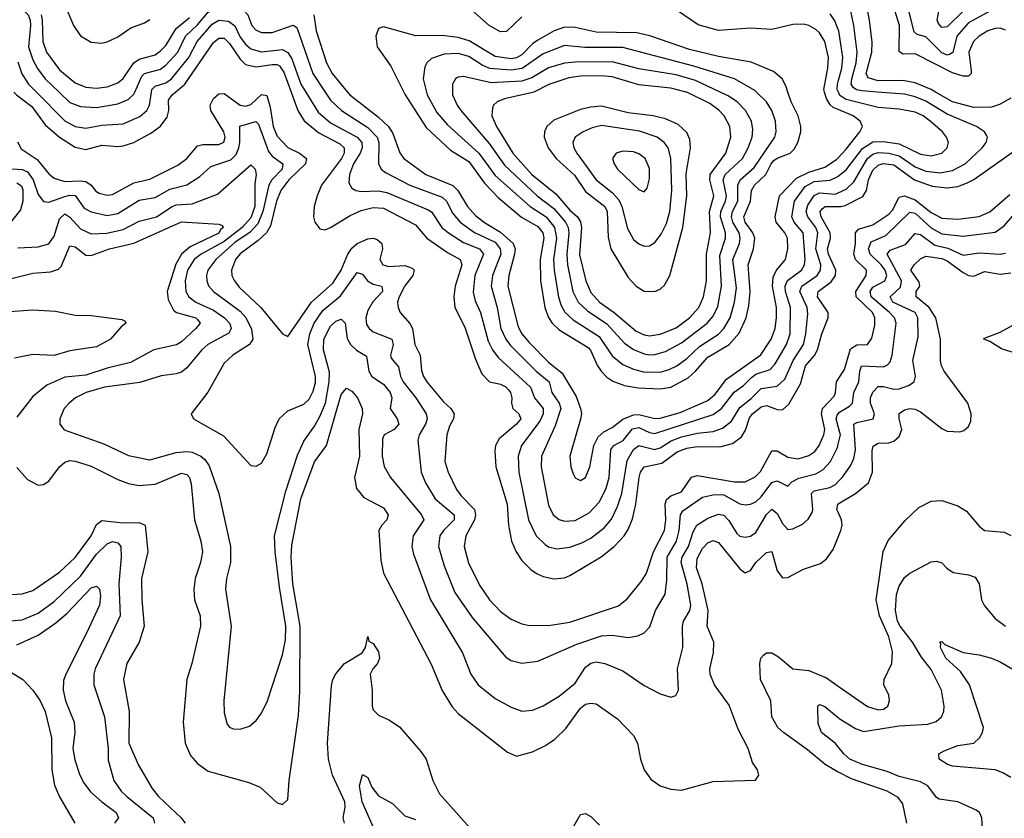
# Model space of a CAD drawing. Header units: inches. Extents: x 1305375 to 1407406, y 744550 to 841633.
# Tile 187 of 256: x 1326921 to 1330625, y 817268 to 820272. Entities that reach past the tile are written whole.
import ezdxf

# ---------------------------------------------------------------- set-up
doc = ezdxf.new("R2010")
doc.units = ezdxf.units.IN
doc.header["$MEASUREMENT"] = 0
for name, color, linetype in [('B3821', 7, 'Continuous'), ('B3822', 7, 'Continuous'), ('B3831', 7, 'Continuous'), ('B3832', 7, 'Continuous')]:
    doc.layers.add(name, color=color, linetype=linetype)

msp = doc.modelspace()

# ---------------------------------------------------------------- linework, layer by layer
at = {"layer": 'B3821', "color": 5}
for points, elevation in [([(1326898.5, 820000), (1326908.3, 819990), (1326966.2, 819946.2), (1327017.2, 819877.2), (1327070, 819830.1), (1327130, 819792.4), (1327170, 819783.7), (1327230, 819799.9), (1327290, 819794.7), (1327310, 819797.4), (1327350, 819810.5), (1327414.3, 819845.7), (1327450, 819871.7), (1327475.1, 819904.9), (1327482.2, 819930), (1327481.2, 819970), (1327494.8, 819990), (1327506.5, 820000)], 1420), ([(1326912.4, 819812.4), (1326926.9, 819786.9), (1326986.8, 819746.8), (1327030, 819692.1), (1327050, 819676), (1327090, 819663.2), (1327150, 819666.2), (1327170, 819663.1), (1327190.1, 819650.1), (1327207.5, 819627.5), (1327220.1, 819620.1), (1327250, 819612.4), (1327270, 819614.9), (1327350, 819657.9), (1327410, 819672.7), (1327515.7, 819724.3), (1327549.3, 819750), (1327590, 819797), (1327610, 819802.6), (1327670, 819802.8), (1327688.3, 819811.7), (1327694.2, 819830), (1327688.6, 819850), (1327640.3, 819930), (1327637.3, 819950), (1327650, 819976.2), (1327670, 819993.5), (1327690, 819995), (1327750, 819950.5), (1327770, 819946.4), (1327790, 819952.9), (1327830, 819990.1), (1327850, 819987.5), (1327863.3, 819943.3), (1327874.8, 819870), (1327890, 819833.4), (1327930, 819791.2), (1327972.9, 819770), (1327999.4, 819750), (1327995.5, 819730), (1327933.9, 819670), (1327903, 819630), (1327886.9, 819590), (1327863.8, 819496.2), (1327849.2, 819470.8), (1327818.4, 819441.6), (1327750, 819391.8), (1327732.6, 819370), (1327717.6, 819330), (1327719, 819310), (1327728.4, 819290), (1327746.5, 819266.5), (1327828.1, 819190), (1327910, 819090.3), (1327930, 819080.4), (1328019.1, 819210), (1328099.4, 819280.6), (1328129.9, 819330), (1328154.8, 819390), (1328170, 819412.3), (1328190, 819430.6), (1328230, 819447.2), (1328250, 819450.3), (1328265.1, 819445.1), (1328283.3, 819430), (1328285.1, 819410), (1328275.3, 819370), (1328287.2, 819350), (1328310, 819343.5), (1328370, 819347.4), (1328396.9, 819336.9), (1328404.5, 819330), (1328400.3, 819310), (1328369.5, 819270.5), (1328348.5, 819230), (1328342.5, 819210), (1328344.1, 819190), (1328352.7, 819170), (1328388.8, 819128.8), (1328398.1, 819110), (1328407.2, 819050), (1328426.8, 819010), (1328431.9, 818951.9), (1328440.1, 818930), (1328452.5, 818910), (1328515.1, 818835.1), (1328542.6, 818810), (1328555.4, 818790), (1328552.3, 818770), (1328537.5, 818742.5), (1328527.5, 818710), (1328520.8, 818610), (1328533.2, 818570), (1328564.7, 818504.7), (1328581.4, 818481.4), (1328631.6, 818430), (1328635.7, 818410), (1328631.4, 818390), (1328599.2, 818330), (1328593.4, 818290), (1328609.4, 818229.4), (1328650, 818144.5), (1328687.6, 818090), (1328730, 818045.3), (1328770, 818016.6), (1328810, 817999.5), (1328834.3, 817994.3), (1328910, 817993.7), (1328990, 818005.1), (1329173.5, 818066.5), (1329206.2, 818093.8), (1329260.3, 818159.7), (1329278.4, 818190), (1329305.7, 818270), (1329346.5, 818350), (1329352, 818390), (1329349.1, 818450), (1329353.5, 818466.5), (1329370, 818480.3), (1329410, 818496.3), (1329448.6, 818551.4), (1329470, 818557.3), (1329610, 818534.1), (1329650, 818533.1), (1329687.4, 818552.6), (1329707.4, 818572.6), (1329750, 818650.1), (1329770, 818650.5), (1329810, 818626.1), (1329850, 818619.6), (1329890, 818632.8), (1329911.9, 818648.1), (1329928.7, 818670), (1329945.9, 818710), (1329949.3, 818730), (1329937.8, 818790), (1329941.5, 818810), (1329984.5, 818855.5), (1329990.3, 818870), (1329993.4, 818910), (1330000, 818920)], 1380), ([(1326983.4, 820000), (1327090, 819891.7), (1327130, 819870.9), (1327170, 819864.2), (1327230, 819875.4), (1327310, 819880.7), (1327372.6, 819907.4), (1327398.7, 819930), (1327408.7, 819950), (1327416.1, 820000)], 1440), ([(1327069.2, 820000), (1327110, 819961), (1327150, 819945), (1327210, 819941.8), (1327290, 819956.1), (1327328.5, 819971.5), (1327350, 819991.5), (1327353.7, 820000)], 1460), ([(1327941.7, 820000), (1327967.1, 819930), (1327991.1, 819891.1), (1328046.3, 819846.3), (1328125.3, 819805.3), (1328141.8, 819790), (1328141.1, 819770), (1328131.4, 819750), (1328056.6, 819650), (1328039.4, 819610), (1328028.6, 819570), (1328026.5, 819530), (1328030.9, 819510.9), (1328050, 819484.9), (1328070, 819482), (1328090, 819490.2), (1328164.5, 819535.5), (1328205.7, 819554.3), (1328250, 819565.2), (1328290, 819563.5), (1328410, 819501), (1328451.9, 819450), (1328530, 819396.5), (1328577.7, 819370), (1328583.6, 819350), (1328559, 819270), (1328554.5, 819230), (1328557.7, 819190), (1328595.4, 819115.4), (1328635.1, 818995.1), (1328659.6, 818939.6), (1328688.2, 818910), (1328730, 818900.6), (1328750, 818890.5), (1328759.6, 818879.6), (1328767.8, 818870), (1328772.8, 818850), (1328771.1, 818830), (1328775.6, 818810), (1328798.3, 818790), (1328805.7, 818770), (1328789.6, 818750), (1328724.3, 818695.7), (1328710.6, 818670), (1328707.7, 818650), (1328712.3, 818590), (1328754.2, 818450), (1328759.9, 818370), (1328771, 818310), (1328788.1, 818270), (1328810, 818237.3), (1328843.8, 818203.8), (1328867.3, 818187.3), (1328890, 818176.9), (1328930, 818168.6), (1328970, 818172.9), (1328990, 818181.8), (1329108.8, 818251.2), (1329156.7, 818290), (1329194.7, 818330), (1329210, 818354), (1329225.9, 818394.1), (1329238.9, 818450), (1329251, 818550), (1329256.8, 818570), (1329269.5, 818590.5), (1329336, 818604), (1329394, 818646), (1329430, 818660.4), (1329470, 818666), (1329554.6, 818665.4), (1329602.8, 818677.2), (1329636.8, 818703.2), (1329651.7, 818728.3), (1329665.8, 818774.2), (1329677.4, 818790), (1329710, 818815.9), (1329730, 818821), (1329770, 818805.2), (1329790, 818804.1), (1329814.3, 818825.7), (1329857.8, 818902.2), (1329876.8, 818970), (1329911.4, 819008.6), (1329922.4, 819030), (1329938, 819090), (1329962.1, 819150), (1329962, 819170), (1329922.1, 819230), (1329925.2, 819250), (1329974, 819286), (1329989.9, 819310), (1329991.4, 819330), (1329963.6, 819390), (1329959.6, 819410), (1329971.5, 819450), (1329970, 819470), (1329935.9, 819530), (1329932.1, 819550), (1329939.6, 819560.4), (1329951.1, 819568.9), (1330000, 819569)], 1420), ([(1327997.3, 820000), (1328043.7, 819923.7), (1328090, 819884.2), (1328190.4, 819830.4), (1328208.3, 819810), (1328209.7, 819790), (1328202.1, 819770), (1328176.9, 819730), (1328161.1, 819690), (1328158.6, 819658.6), (1328170, 819638.2), (1328184.9, 819630), (1328206.4, 819626.4), (1328270, 819627.7), (1328302.5, 819622.5), (1328457.2, 819557.2), (1328470, 819549.5), (1328508.8, 819490), (1328533.5, 819470), (1328590, 819433.5), (1328650.7, 819410), (1328665.6, 819390), (1328633, 819310), (1328626.9, 819246.9), (1328634, 819214), (1328654.8, 819170), (1328683.3, 819063.3), (1328699.9, 819030), (1328720.9, 819000.9), (1328842.1, 818890), (1328857.9, 818850), (1328890.1, 818810), (1328889.5, 818790), (1328878.2, 818761.8), (1328809.2, 818670.8), (1328796.2, 818630), (1328799.1, 818570), (1328835.2, 818390), (1328863.6, 818330), (1328897.5, 818297.5), (1328910, 818289.5), (1328941.2, 818281.2), (1328990, 818288.1), (1329036.2, 818303.8), (1329070, 818321.3), (1329119.6, 818360.4), (1329147.4, 818392.6), (1329170, 818440.2), (1329185.9, 818490), (1329205.6, 818614.4), (1329230, 818654.8), (1329250, 818669.7), (1329310, 818654.8), (1329330, 818661), (1329372.3, 818687.7), (1329410, 818703.3), (1329470, 818717.1), (1329530, 818722.6), (1329564.7, 818735.3), (1329598.7, 818761.3), (1329630, 818812.9), (1329673, 818847), (1329710, 818884.8), (1329770, 818893.3), (1329799.7, 818920.3), (1329830.5, 818990), (1329869.3, 819050), (1329878.4, 819090), (1329885.3, 819165.3), (1329882.8, 819190), (1329855.2, 819250), (1329862.9, 819270), (1329920.9, 819310), (1329933.5, 819330), (1329935, 819350), (1329916.3, 819410), (1329922.9, 819470), (1329915.8, 819490), (1329886, 819530), (1329879.6, 819550), (1329885.3, 819574.7), (1329909.3, 819610.7), (1329930, 819620.7), (1329990, 819615.8), (1330000, 819620.5)], 1440), ([(1328069.8, 820000), (1328089.8, 819969.8), (1328131.2, 819930), (1328230, 819866.4), (1328265.3, 819830), (1328271.7, 819810), (1328271, 819731), (1328280.8, 819710), (1328297, 819697), (1328389.1, 819649.1), (1328510, 819604.2), (1328526.5, 819590), (1328550, 819543.5), (1328578.1, 819510), (1328631.8, 819471.8), (1328710, 819435.1), (1328728.9, 819410), (1328730.6, 819390), (1328699.1, 819310), (1328693.9, 819270), (1328716.5, 819190), (1328731.4, 819110), (1328749.7, 819070), (1328766.8, 819046.8), (1328864.3, 818950), (1328912.3, 818910), (1328922.4, 818870), (1328950.5, 818830), (1328956.1, 818810), (1328935.8, 818744.2), (1328883.6, 818630), (1328883, 818590), (1328910, 818446), (1328927.7, 818410), (1328950, 818392.4), (1328970, 818385.8), (1329010, 818388.1), (1329063.4, 818416.6), (1329101.5, 818458.5), (1329126.7, 818510), (1329138, 818550), (1329145.1, 818654.9), (1329155.4, 818670), (1329190.5, 818689.5), (1329226.7, 818733.3), (1329250, 818738.3), (1329290, 818719.2), (1329310, 818715.1), (1329530, 818787.4), (1329560.9, 818810), (1329609.2, 818870.8), (1329644.3, 818895.7), (1329673.3, 818926.7), (1329690, 818938.1), (1329743.7, 818956.3), (1329762.8, 818977.2), (1329805.9, 819050), (1329819.9, 819090), (1329821.1, 819190), (1329801.3, 819250), (1329800.1, 819270), (1329809, 819291), (1329861.9, 819330), (1329873.3, 819350), (1329875.7, 819370), (1329867.9, 819470), (1329834.5, 819510), (1329825.4, 819530), (1329835.4, 819590), (1329875.6, 819644.4), (1329910, 819663.7), (1329970, 819668.7), (1329998.2, 819681.8), (1330000, 819683.3)], 1460), ([(1328154.2, 820000), (1328162.5, 819990), (1328270, 819906), (1328308.2, 819870), (1328324.2, 819844.2), (1328351.2, 819771.2), (1328366.4, 819750), (1328448.8, 819690), (1328550, 819648.9), (1328569.2, 819629.2), (1328605.2, 819570), (1328635.1, 819535.1), (1328668.8, 819508.8), (1328730, 819472.5), (1328777.2, 819430), (1328784.3, 819410), (1328782.6, 819390), (1328760.5, 819310), (1328757.3, 819270), (1328796.1, 819116.1), (1328810.1, 819090), (1328837.6, 819057.6), (1328910, 818983.3), (1328962.2, 818942.2), (1329014.8, 818854.8), (1329030.9, 818810), (1329033.8, 818790), (1329030.1, 818769.9), (1328990.2, 818630), (1328993.8, 818590), (1329003.1, 818563.1), (1329010, 818548.7), (1329030, 818538.9), (1329050, 818550.3), (1329065.8, 818590), (1329080.7, 818670), (1329097.6, 818702.4), (1329118.2, 818721.8), (1329150, 818738.5), (1329190.3, 818769.7), (1329230, 818785.2), (1329250, 818787.4), (1329310, 818771.7), (1329330, 818773.5), (1329405.4, 818794.6), (1329510, 818839.9), (1329537.2, 818862.8), (1329580.1, 818919.9), (1329708.9, 819011.1), (1329747.8, 819070), (1329763.2, 819110), (1329768.4, 819151.6), (1329767.7, 819190), (1329753.5, 819270), (1329756, 819304), (1329768, 819330), (1329802.4, 819370), (1329810.9, 819410), (1329809.3, 819450), (1329799.9, 819470), (1329767.1, 819510), (1329762.5, 819530), (1329779.6, 819610), (1329843.7, 819676.3), (1329890, 819698.4), (1329950, 819717.7), (1329993.8, 819746.2), (1330000, 819752.8)], 1480), ([(1328365.6, 820000), (1328370.5, 819990), (1328450, 819866), (1328541.4, 819781.4), (1328610, 819739.2), (1328670, 819657.5), (1328721.6, 819601.6), (1328809.1, 819529.1), (1328870, 819494.1), (1328889.1, 819470), (1328893.1, 819450), (1328879.3, 819370), (1328879.5, 819290), (1328896, 819190), (1328910, 819151.6), (1328923.7, 819130), (1328950, 819105), (1329058.9, 819038.9), (1329068.4, 819028.4), (1329092.9, 818972.9), (1329108.3, 818950), (1329130, 818927.3), (1329152.3, 818912.3), (1329195.9, 818895.9), (1329247.7, 818887.7), (1329330, 818883.6), (1329370, 818889.8), (1329435.1, 818924.9), (1329463.8, 818950), (1329510, 819002.3), (1329590, 819050.8), (1329626.9, 819093.1), (1329654.1, 819150), (1329664.4, 819195.6), (1329669.2, 819250), (1329661.5, 819350), (1329681.6, 819410), (1329686.1, 819450), (1329679.5, 819470), (1329650.7, 819510), (1329644.9, 819530), (1329669.7, 819590), (1329673.7, 819630), (1329685.3, 819650), (1329727.5, 819690), (1329747.5, 819730), (1329758.1, 819741.9), (1329770, 819751.2), (1329818.8, 819770), (1329834.8, 819785.2), (1329848.4, 819810), (1329858.9, 819850), (1329859.2, 819870), (1329848.9, 819910), (1329822.7, 819962.7), (1329810.7, 820000)], 1520), ([(1328451.1, 820000), (1328453.5, 819990), (1328490, 819922.7), (1328530, 819877.2), (1328648.7, 819770), (1328710, 819686.2), (1328841.7, 819570), (1328901.3, 819530), (1328932.6, 819490), (1328940.7, 819450), (1328929.5, 819370), (1328931.1, 819330), (1328948.1, 819228.1), (1328957.5, 819197.5), (1328971.4, 819171.4), (1329002.9, 819142.9), (1329100.4, 819080.4), (1329150, 819008.1), (1329190, 818975.1), (1329230, 818957.7), (1329267.6, 818947.6), (1329330, 818946.7), (1329364.2, 818955.8), (1329392.8, 818970), (1329430, 818997.5), (1329477.8, 819042.2), (1329550, 819089), (1329570.3, 819110), (1329593.6, 819150), (1329610.4, 819209.6), (1329617, 819263), (1329604.1, 819370), (1329628.8, 819430), (1329631.3, 819450), (1329626.9, 819470), (1329604.3, 819510), (1329598.7, 819530), (1329602.5, 819550), (1329623, 819590), (1329622.7, 819650), (1329630.9, 819669.1), (1329683.6, 819716.4), (1329761.1, 819830), (1329767.1, 819850), (1329764.7, 819890), (1329750.3, 819930), (1329730, 819963.2), (1329692.6, 820000)], 1540), ([(1328549.4, 820000), (1328549.6, 819990), (1328566.4, 819950), (1328580.6, 819930), (1328686.5, 819806.5), (1328744.6, 819724.6), (1328868, 819610), (1328930, 819562.4), (1328974.3, 819510), (1328984.1, 819490), (1328986.6, 819470), (1328978.9, 819390), (1328981.2, 819350), (1329002.3, 819250), (1329021.5, 819210), (1329056.5, 819176.5), (1329130, 819127.6), (1329195.8, 819055.8), (1329230, 819030.8), (1329270, 819015), (1329290, 819011.8), (1329310, 819012.9), (1329350, 819024.5), (1329410, 819056.9), (1329507.6, 819130), (1329530, 819156.6), (1329546.8, 819193.2), (1329561.5, 819270), (1329554.5, 819385.5), (1329575.7, 819450), (1329576, 819470), (1329557.6, 819530), (1329558.8, 819550), (1329576.4, 819590), (1329579.3, 819610), (1329567.2, 819670), (1329575.4, 819690), (1329640.1, 819750), (1329661.4, 819790), (1329676, 819830), (1329679, 819859), (1329674.1, 819890), (1329651.9, 819930), (1329621.4, 819961.4), (1329585.8, 819985.8), (1329555.6, 820000)], 1560), ([(1328854.4, 820000), (1328850, 819997.8), (1328745.1, 819974.9), (1328717.4, 819962.6), (1328703.2, 819950), (1328699.6, 819940.4), (1328697.6, 819910), (1328714.3, 819870), (1328775.6, 819770), (1328847.1, 819690), (1328937.5, 819617.5), (1328990, 819555.8), (1329019.2, 819530), (1329031.2, 819511.2), (1329034, 819490), (1329027.2, 819387.2), (1329050.3, 819290.3), (1329070, 819246.3), (1329101.6, 819210), (1329157.3, 819170), (1329240, 819100), (1329270, 819086.4), (1329290, 819083.2), (1329330, 819088.6), (1329390, 819113.5), (1329441, 819150), (1329476, 819190), (1329493.7, 819230), (1329504.7, 819290), (1329505, 819390), (1329520.2, 819470), (1329515.5, 819550), (1329531.7, 819610), (1329517.1, 819670), (1329518.5, 819690), (1329577.6, 819770), (1329596, 819830), (1329592, 819870), (1329571.4, 819910), (1329551.4, 819931.4), (1329516.7, 819956.7), (1329430, 819999.4), (1329427.5, 820000)], 1580), ([(1330000, 819933.9), (1329981.7, 819941.7), (1329970, 819951.7), (1329955.8, 819975.8), (1329948.6, 820000)], 1480), ([(1326872.2, 819712.2), (1326930, 819708.7), (1326950, 819699.4), (1326971.6, 819670), (1326990, 819614.7), (1327010, 819587.7), (1327030, 819585.3), (1327090, 819607.2), (1327110, 819612.3), (1327130, 819611.3), (1327163.7, 819563.7), (1327190, 819549.3), (1327250, 819535.2), (1327290, 819543), (1327370, 819592.6), (1327430, 819603.1), (1327485.1, 819634.9), (1327550, 819651.5), (1327598.1, 819681.9), (1327639.9, 819720.1), (1327714.9, 819745.1), (1327735.1, 819764.9), (1327745.5, 819790), (1327749.3, 819810), (1327748.5, 819871.5), (1327808.9, 819888.9), (1327819.6, 819879.6), (1327856.7, 819776.7), (1327870, 819758.5), (1327910.1, 819730), (1327908.2, 819710), (1327869.9, 819670.1), (1327857.5, 819650), (1327835.9, 819550), (1327816.2, 819503.8), (1327787.4, 819472.6), (1327730, 819433.4), (1327658.2, 819370), (1327628.8, 819330), (1327623.6, 819310), (1327624.4, 819290), (1327631.5, 819271.5), (1327649.5, 819250), (1327750, 819175), (1327771.9, 819151.9), (1327792.5, 819107.5), (1327797.9, 819070), (1327785.5, 819050), (1327722.2, 819010), (1327690, 818979.8), (1327628.6, 818871.4), (1327566, 818790), (1327574.4, 818770), (1327686.9, 818706.9), (1327790, 818594.9), (1327810, 818592.2), (1327830, 818604.4), (1327850, 818639.1), (1327881.6, 818738.4), (1327896.5, 818770), (1327930, 818800.9), (1327990, 818826.3), (1328010, 818844.8), (1328025.4, 818874.6), (1328033.3, 818906.7), (1328033.8, 818930), (1328005, 819050), (1328011.7, 819090), (1328029.1, 819130), (1328061.8, 819178.2), (1328127.2, 819232.8), (1328190, 819321.7), (1328210, 819315), (1328229.5, 819289.5), (1328250, 819277.5), (1328281.3, 819270), (1328284.8, 819264.8), (1328285.1, 819250), (1328249.6, 819210.4), (1328230, 819178.2), (1328222.9, 819150), (1328225.7, 819125.7), (1328235.2, 819110), (1328250, 819098.1), (1328320.5, 819070), (1328325.4, 819050), (1328315.2, 819010), (1328318.9, 818998.9), (1328345.7, 818965.7), (1328353.7, 818930), (1328363.7, 818910), (1328411, 818850), (1328449.6, 818790), (1328453.1, 818770), (1328448, 818750), (1328423.4, 818710), (1328418.4, 818690), (1328431.1, 818570), (1328447.4, 818530), (1328483.4, 818470), (1328555.6, 818410), (1328555.1, 818390), (1328514.6, 818350), (1328500.8, 818330), (1328496.1, 818290), (1328517.8, 818217.8), (1328557.7, 818117.7), (1328623.1, 818023.1), (1328750, 817873.4), (1328770, 817861.5), (1328810, 817851), (1328870, 817859.4), (1329017.2, 817922.8), (1329110, 817954), (1329150, 817956.3), (1329210, 817948.3), (1329245.8, 817954.2), (1329270, 817965.6), (1329291.9, 817988.1), (1329312.5, 818050), (1329348.5, 818111.5), (1329355.9, 818164.1), (1329356.2, 818250), (1329392.1, 818310), (1329401.8, 818350), (1329406.2, 818410), (1329415.7, 818424.3), (1329490, 818476.4), (1329534.1, 818485.9), (1329570, 818484.4), (1329630, 818451), (1329650, 818446.7), (1329670, 818449.1), (1329690, 818458.7), (1329710, 818477.1), (1329750, 818531.5), (1329770, 818537.2), (1329810, 818517.8), (1329825.8, 818534.2), (1329852.2, 818547.8), (1329915.9, 818564.1), (1329941.8, 818578.2), (1329971.6, 818610), (1329996.9, 818663.1), (1330000, 818675.9)], 1360), ([(1326913.9, 819413.9), (1326990, 819417.3), (1327030, 819428.8), (1327050, 819457.6), (1327070, 819522.7), (1327090, 819541.5), (1327110, 819529), (1327150, 819484.8), (1327190, 819466.1), (1327248.7, 819468.7), (1327310, 819482.7), (1327370, 819514.1), (1327435.8, 819530), (1327494.2, 819570), (1327510, 819575.6), (1327570, 819579.4), (1327664.4, 819615.6), (1327790, 819725.8), (1327806.7, 819710), (1327810.1, 819690), (1327805.7, 819654.3), (1327805.5, 819570), (1327790, 819526.4), (1327757.7, 819490), (1327690, 819437.5), (1327603.6, 819390), (1327576.6, 819370), (1327552.6, 819330), (1327543.1, 819290), (1327545.6, 819250), (1327556.9, 819230), (1327582.8, 819210), (1327650, 819179.6), (1327691.4, 819150), (1327711.2, 819128.8), (1327716.2, 819110), (1327707.1, 819092.9), (1327628.8, 819050), (1327606.1, 819030), (1327550, 818962.3), (1327530, 818946.6), (1327510, 818939.8), (1327452.6, 818932.6), (1327373.1, 818906.9), (1327239.3, 818890), (1327170.3, 818870), (1327130.2, 818850), (1327106.4, 818830), (1327088.4, 818810), (1327071.3, 818770), (1327071.6, 818750), (1327088.6, 818728.6), (1327236.9, 818676.9), (1327330, 818632.2), (1327410, 818616.6), (1327510, 818644), (1327550, 818648.3), (1327570, 818644.6), (1327601.8, 818630), (1327617, 818617), (1327633.3, 818593.3), (1327669.5, 818490), (1327714.3, 818290), (1327714.1, 818230), (1327699.1, 818170), (1327694.4, 818130), (1327716.6, 817990), (1327688.4, 817710), (1327690, 817664.7), (1327701.4, 817621.4), (1327710.2, 817610.2), (1327724.1, 817604.1), (1327750, 817603.6), (1327785.2, 817614.8), (1327810, 817635.3), (1327830, 817663.1), (1327852.5, 817710), (1327910, 817883.1), (1327921, 817939), (1327922.2, 817990), (1327897.8, 818137.8), (1327881.7, 818270), (1327879.7, 818330), (1327921.9, 818498.1), (1327966.4, 818633.6), (1327990, 818687.1), (1328030, 818742.5), (1328050, 818778.9), (1328070.7, 818829.3), (1328084.7, 818910), (1328086.3, 818946.3), (1328064.1, 819030), (1328065.4, 819070), (1328090, 819118.6), (1328110, 819137.7), (1328130, 819145.2), (1328144.6, 819130), (1328153.3, 819073.3), (1328165, 819050), (1328188.4, 819028.4), (1328225.8, 819005.8), (1328234.4, 818950), (1328245.2, 818930), (1328290, 818900.9), (1328315, 818870), (1328320.4, 818850), (1328314.8, 818810), (1328340.4, 818770), (1328347.4, 818750), (1328330, 818729.9), (1328291.4, 818710), (1328285.1, 818694.9), (1328284.2, 818630), (1328291.4, 818591.4), (1328315.6, 818550), (1328432.6, 818410), (1328441.4, 818390), (1328400.7, 818330), (1328395.5, 818290), (1328401.9, 818261.9), (1328466.5, 818090), (1328586.6, 817890), (1328618.5, 817810), (1328645.4, 817770), (1328710, 817719), (1328770, 817686.4), (1328810, 817671.2), (1328850, 817675), (1328890, 817691.1), (1328950, 817727.1), (1329010, 817775.9), (1329050, 817836.4), (1329070, 817852), (1329090, 817856.3), (1329122, 817850), (1329190, 817822.2), (1329270, 817768), (1329330, 817735.6), (1329370, 817723.1), (1329389.7, 817730.3), (1329398.9, 817750), (1329395, 817830), (1329416.1, 817910), (1329413.9, 817990), (1329418.1, 818010), (1329441.9, 818050), (1329446.2, 818070), (1329431.9, 818148.1), (1329408.8, 818230), (1329413.1, 818250), (1329436.3, 818290), (1329454.7, 818345.3), (1329468.5, 818370), (1329510, 818396.7), (1329550, 818411.4), (1329570, 818408.1), (1329588.4, 818388.4), (1329618.9, 818338.9), (1329630, 818328.6), (1329650, 818324.8), (1329670, 818329.4), (1329690, 818343), (1329730, 818410.1), (1329750, 818431.2), (1329770, 818414.6), (1329790, 818376.6), (1329810, 818353.9), (1329830, 818356.6), (1329865.9, 818374.1), (1329886.9, 818393.1), (1329902.3, 818417.7), (1329905.2, 818430), (1329899.4, 818490), (1329910, 818499.4), (1329968.3, 818511.7), (1329990, 818524.1), (1330000, 818534.3)], 1340), ([(1326910, 819658.2), (1326927.2, 819647.2), (1326932.6, 819632.6), (1326932.7, 819590), (1326923.6, 819556.4), (1326871.5, 819490)], 1340), ([(1326890, 819298.8), (1326970, 819318.1), (1327036.6, 819323.4), (1327066.9, 819333.1), (1327076.9, 819343.1), (1327110, 819421.5), (1327130, 819417.9), (1327170, 819385.9), (1327190, 819384.9), (1327258.7, 819410), (1327350, 819431.5), (1327530, 819511.2), (1327670, 819502.7), (1327679.7, 819499.7), (1327686.9, 819490), (1327676.6, 819483.4), (1327670, 819469.6), (1327562.5, 819417.5), (1327530.1, 819390), (1327508, 819352), (1327475.8, 819250), (1327479.1, 819219.1), (1327499.9, 819179.9), (1327511.1, 819170), (1327583.9, 819150), (1327590, 819143.9), (1327599.4, 819130), (1327583.2, 819110), (1327530, 819060.4), (1327511.2, 819048.8), (1327425.6, 819030), (1327338.1, 818981.9), (1327250, 818960.7), (1327170, 818934.3), (1327090, 818927.7), (1327022.4, 818897.6), (1326970, 818854.5), (1326910, 818777.2)], 1320), ([(1326830, 819170.3), (1326970, 819181.1), (1327055.4, 819175.4), (1327130, 819161.1), (1327190, 819159.3), (1327304.4, 819144.4), (1327317.7, 819137.7), (1327320.4, 819130), (1327303.1, 819116.9), (1327261.8, 819070), (1327210, 819041.3), (1327110, 819026.1), (1327050, 819008.9), (1326970, 819012.5), (1326901.6, 818998.4)], 1280), ([(1326910, 818586.9), (1326950, 818542.6), (1326990, 818521.3), (1327010, 818523.2), (1327030, 818535.5), (1327070.4, 818590), (1327090, 818607.2), (1327110, 818613.3), (1327130, 818611.6), (1327190, 818592.9), (1327290, 818542.2), (1327330, 818527.4), (1327370, 818519.3), (1327430, 818524.7), (1327530, 818565.7), (1327550, 818561.1), (1327559.1, 818550), (1327565.8, 818525.8), (1327578.7, 818390), (1327602.7, 818310), (1327608, 818270), (1327600.9, 818230), (1327581.5, 818170), (1327576.2, 818130), (1327579, 818090), (1327599.8, 818030), (1327601.5, 817990), (1327568.3, 817850), (1327549.4, 817790), (1327536.2, 817630), (1327543.9, 817550), (1327563.9, 817503.9), (1327590, 817473.7), (1327630, 817445), (1327783, 817403), (1327825.1, 817385.1), (1327890, 817326), (1327910, 817319.1), (1327930, 817338), (1327934, 817410), (1327970, 817654.8), (1327975.1, 817744.9), (1327976.5, 817990), (1327948.2, 818150), (1327941.5, 818250), (1327944.4, 818295.6), (1327978.3, 818470), (1328030, 818609.3), (1328074.9, 818670), (1328130, 818862.3), (1328150, 818886.3), (1328170, 818874.3), (1328192, 818850), (1328208.6, 818810), (1328210.1, 818790), (1328196.5, 818730), (1328199.1, 818630), (1328180.4, 818550), (1328188.1, 818508.1), (1328215.2, 818475.2), (1328290, 818435.8), (1328307.2, 818410), (1328302.2, 818390), (1328282.6, 818370), (1328271.8, 818350), (1328278.8, 818238.8), (1328289.4, 818190), (1328468.2, 817848.2), (1328510, 817748.9), (1328547.2, 817687.2), (1328570, 817661.5), (1328756.2, 817516.2), (1328790, 817501.5), (1328850, 817517.4), (1328898.9, 817541.1), (1328934, 817566), (1328974.8, 817605.2), (1329030, 817682.5), (1329050, 817697), (1329070, 817701.4), (1329090, 817698.6), (1329170, 817641.5), (1329230, 817578.7), (1329245.2, 817550), (1329256.5, 817490), (1329270.2, 817450), (1329295, 817415), (1329330, 817390.2), (1329370, 817377.6), (1329410, 817374.2), (1329530, 817406.7), (1329688.9, 817411.1), (1329702, 817430), (1329696, 817450), (1329678.2, 817478.2), (1329661.8, 817530), (1329623.2, 817603.2), (1329590, 817693.5), (1329535.2, 817770), (1329518.1, 817810), (1329517, 817830), (1329530.9, 817890), (1329532.1, 817930), (1329507.6, 817990), (1329511.4, 818050), (1329488.6, 818150), (1329466.6, 818210), (1329470, 818245.2), (1329490, 818283.4), (1329510, 818303.6), (1329530, 818312.5), (1329550, 818305.5), (1329630, 818205.8), (1329650, 818191.3), (1329670, 818199.8), (1329690, 818230), (1329730, 818268.3), (1329750, 818271.4), (1329770, 818198.6), (1329790, 818172.2), (1329810, 818173.7), (1329870, 818204.6), (1329933.4, 818226.6), (1329955.9, 818244.1), (1329981.5, 818278.5), (1330000, 818325.1)], 1320), ([(1330000, 818741.8), (1329992.8, 818770), (1329995.8, 818784.2), (1330000, 818789.8)], 1360), ([(1330000, 818419.7), (1329995.5, 818430), (1329998.4, 818450), (1330000, 818451)], 1320), ([(1326870, 818108.4), (1326930, 818112.8), (1326970, 818125.1), (1327070, 818194.2), (1327130, 818249.5), (1327189.1, 818330), (1327210, 818373), (1327230, 818387.9), (1327310, 818379.2), (1327370, 818380.1), (1327393, 818370), (1327402.5, 818270), (1327379.6, 818170), (1327380.1, 818090), (1327389.5, 817990), (1327370.1, 817930), (1327323.2, 817850), (1327311.6, 817790), (1327332.3, 817670), (1327331.5, 817550), (1327367.6, 817467.6), (1327419.5, 817379.5), (1327442.7, 817350), (1327528.4, 817270), (1327543.7, 817250)], 1280), ([(1326870, 818009.3), (1326930, 818014.3), (1326990, 818039.9), (1327050, 818083.1), (1327150, 818178.4), (1327210, 818261.5), (1327250, 818299.9), (1327270, 818309), (1327290, 818304.4), (1327301.2, 818290), (1327303.1, 818250), (1327294.3, 818150), (1327298.5, 818030), (1327205, 817830), (1327199.2, 817810), (1327200.1, 817770), (1327240.4, 817650), (1327253.5, 817530), (1327253.9, 817486.1), (1327275.1, 817410), (1327303.1, 817370), (1327323.3, 817350), (1327423.3, 817270), (1327427.7, 817250)], 1260), ([(1326910, 817920.6), (1326990, 817957), (1327056.3, 818003.7), (1327099.9, 818040.1), (1327190, 818134.9), (1327210, 818141.7), (1327221, 818130), (1327224.9, 818104.9), (1327220.9, 818070), (1327173.7, 817966.3), (1327093.9, 817810), (1327085.9, 817785.9), (1327084, 817750), (1327093.2, 817710), (1327125.4, 817630), (1327128.2, 817591.8), (1327120.6, 817530), (1327127.9, 817487.9), (1327147, 817430), (1327161.8, 817401.8), (1327187.7, 817367.7), (1327229.4, 817330), (1327283.7, 817290), (1327292.4, 817270), (1327277, 817250)], 1240), ([(1328142.1, 817250), (1328138.1, 817270), (1328145.7, 817310), (1328144, 817330), (1328098.1, 817430), (1328082.6, 817490), (1328078.6, 817550), (1328093.2, 817766.8), (1328098.6, 817790), (1328110, 817811.3), (1328143.1, 817850), (1328209.4, 817890.6), (1328221.6, 817910), (1328230, 817951.6), (1328234.4, 817934.4), (1328250, 817926), (1328270, 817893.8), (1328273.8, 817870), (1328266.4, 817850), (1328249.3, 817830.7), (1328239.2, 817810), (1328247.3, 817750), (1328246.4, 817690), (1328250, 817676.4), (1328270, 817655.3), (1328310, 817638.5), (1328350, 817612.1), (1328430, 817519), (1328450.1, 817490), (1328475.4, 817410), (1328500.4, 817360.4), (1328686.9, 817150)], 1280), ([(1330000, 817441.2), (1329950.5, 817470.5), (1329884.8, 817524.8), (1329793.7, 817590), (1329773.5, 817610), (1329750.6, 817650), (1329746.5, 817710), (1329707.3, 817790), (1329704.8, 817850), (1329709.4, 817870.6), (1329718.7, 817881.3), (1329730, 817890.3), (1329750, 817890.4), (1329775.8, 817875.8), (1329830, 817829.5), (1329890, 817823.9), (1329955.7, 817795.7), (1330000, 817764.8)], 1280), ([(1326890, 817816.9), (1326932.6, 817790), (1326970.5, 817750), (1326998.1, 817710), (1327016.4, 817670), (1327040.1, 817570), (1327041.7, 817450), (1327052.3, 817392.3), (1327070, 817348.2), (1327127.6, 817250)], 1220), ([(1330000, 817536.5), (1329989.6, 817549.6), (1329936.8, 817590), (1329924.9, 817624.9), (1329923.5, 817690), (1329930, 817695.8), (1329950, 817687.9), (1330000, 817646.4)], 1260), ([(1328264.4, 817204.4), (1328209.8, 817330.2), (1328199.3, 817390), (1328210, 817432.2), (1328230, 817421.6), (1328245, 817385), (1328270, 817352.7), (1328323.7, 817323.7), (1328370, 817277), (1328410, 817263.1)], 1260), ([(1329000.4, 817230), (1329030, 817282.2), (1329050, 817286.4), (1329070, 817274.5), (1329102.4, 817242.4)], 1280)]:
    msp.add_lwpolyline(points, dxfattribs=dict(at, elevation=elevation))
for points, elevation in [([(1329110, 819946.4), (1329070, 819943.6), (1329030, 819934.4), (1328930, 819893.7), (1328904.2, 819870), (1328895, 819850), (1328894, 819830), (1328909.2, 819790), (1328939, 819750), (1329007.4, 819687.4), (1329050, 819625.8), (1329122.7, 819570), (1329131.2, 819550), (1329134.2, 819454.2), (1329145.1, 819410), (1329210, 819302.2), (1329239.8, 819270), (1329270, 819251.4), (1329310, 819249.6), (1329330, 819258.8), (1329346.6, 819273.4), (1329366.7, 819310), (1329415.2, 819490), (1329430.7, 819610), (1329428.3, 819691.7), (1329445, 819790), (1329441.7, 819821.7), (1329430, 819847.3), (1329397.4, 819877.4), (1329350, 819899.4), (1329303.6, 819910), (1329210, 819921.6)], 1620), ([(1329110, 819873.7), (1329074.8, 819865.2), (1329040.2, 819850), (1329011, 819830), (1329001.9, 819810), (1329005.5, 819790), (1329016.8, 819770), (1329090, 819669.1), (1329150, 819622.6), (1329174.7, 819594.7), (1329186.1, 819570), (1329206.8, 819486.8), (1329230, 819445.8), (1329250, 819429.3), (1329270, 819420.6), (1329290, 819421.5), (1329310, 819433.7), (1329334.5, 819465.5), (1329354.6, 819505.4), (1329366.2, 819550), (1329374.1, 819630), (1329370.6, 819750.6), (1329360.4, 819790), (1329345.6, 819810), (1329319, 819830), (1329252.8, 819852.8)], 1640), ([(1329190, 819777.7), (1329164.2, 819770), (1329151.4, 819750), (1329156.9, 819730), (1329170.2, 819710), (1329250, 819633.8), (1329270, 819624.2), (1329281.8, 819638.2), (1329290, 819674), (1329290, 819712), (1329273.6, 819750), (1329250, 819767.6), (1329230, 819775)], 1660)]:
    msp.add_lwpolyline(points, close=True, dxfattribs=dict(at, elevation=elevation))
at = {"layer": 'B3822', "color": 5}
for points, elevation in [([(1326873.6, 820373.6), (1326952.1, 820290), (1326960.6, 820270), (1326961.6, 820250), (1326953.9, 820170), (1326970, 820120.8), (1326988.1, 820088.1), (1327016.9, 820050), (1327069.2, 820000)], 1460), ([(1327089.8, 820330), (1327123.3, 820250), (1327150, 820211.4), (1327190, 820187.4), (1327230, 820183.4), (1327250, 820188.4), (1327290, 820207.9), (1327338.8, 820241.2), (1327390, 820260.5), (1327410, 820272.8)], 1520), ([(1327353.7, 820000), (1327380.1, 820059.9), (1327390, 820070.1), (1327450, 820086), (1327470, 820101.3), (1327515.2, 820150), (1327544.3, 820210), (1327590, 820252.7), (1327630, 820300.7), (1327650, 820312.8), (1327749.5, 820309.5), (1327765, 820305), (1327779.4, 820290), (1327794.4, 820250), (1327810, 820232.7), (1327830, 820223.8), (1327870, 820224.4), (1327950, 820252), (1327963.2, 820243.2), (1328023.4, 820070), (1328069.8, 820000)], 1460), ([(1328810, 820283), (1328752.6, 820227.4), (1328730, 820226.4), (1328687.1, 820250), (1328610, 820317.9)], 1480), ([(1327001.1, 820290), (1327005.6, 820270), (1327007.2, 820190), (1327021.7, 820150), (1327070, 820083.8), (1327130, 820035), (1327170, 820018.2), (1327210, 820014), (1327250, 820019.2), (1327290, 820035), (1327310, 820050.6), (1327350, 820110.1), (1327370, 820123.9), (1327430, 820140.1), (1327450, 820154.6), (1327470, 820175), (1327510, 820239.4), (1327559.6, 820280.4)], 1480), ([(1328027.7, 820290), (1328035.9, 820230), (1328075.5, 820110), (1328096.1, 820070), (1328154.2, 820000)], 1480), ([(1329948.6, 820000), (1329945.7, 820010), (1329960.9, 820090), (1329963.2, 820130), (1329949.9, 820190), (1329930, 820222.6), (1329915.5, 820235.5), (1329890, 820249.9), (1329870, 820254.9), (1329830, 820254.6), (1329750, 820235.6), (1329670, 820240.1), (1329550, 820231.9), (1329472.8, 820252.8), (1329390, 820309)], 1480), ([(1330000, 820234.8), (1329987.3, 820267.3), (1329970, 820294)], 1460), ([(1327416.1, 820000), (1327417.5, 820010), (1327430, 820021.6), (1327470, 820034.3), (1327491.6, 820050), (1327556.7, 820130), (1327589, 820190), (1327644.5, 820255.5), (1327670, 820270.3), (1327706.2, 820266.2), (1327729.6, 820249.6), (1327750, 820206.1), (1327770, 820179.5), (1327790, 820162.7), (1327830, 820151.4), (1327910, 820160.1), (1327929.3, 820149.3), (1327944.5, 820124.5), (1327979, 820030), (1327997.3, 820000)], 1440), ([(1329810.7, 820000), (1329803.2, 820023.2), (1329789.8, 820050), (1329756.7, 820076.7), (1329672.9, 820112.9), (1329550, 820134.2), (1329440.4, 820160.4), (1329291.6, 820211.6), (1329242.9, 820222.9), (1329090, 820225.1), (1329010, 820242.9), (1328970, 820243.5), (1328930.9, 820230), (1328870, 820195.7), (1328850, 820181.9), (1328810, 820140.4), (1328790, 820128.8), (1328770, 820125), (1328710, 820133.5), (1328612.2, 820192.2), (1328570, 820205.4), (1328510, 820212.5), (1328411.3, 820211.3), (1328290, 820244.7), (1328270, 820239.3), (1328260.9, 820210), (1328266, 820170), (1328317.5, 820097.5), (1328365.6, 820000)], 1520), ([(1327506.5, 820000), (1327541.7, 820030), (1327650, 820185.9), (1327670, 820203.1), (1327690, 820202.4), (1327710, 820183.2), (1327750, 820123.9), (1327770, 820103.9), (1327810, 820095.3), (1327870, 820104.1), (1327890, 820103.6), (1327898.1, 820098.1), (1327914.6, 820074.6), (1327941.7, 820000)], 1420), ([(1329692.6, 820000), (1329686.3, 820006.3), (1329610, 820049.9), (1329457.4, 820097.4), (1329190, 820167.2), (1329047.5, 820167.5), (1328970, 820175.6), (1328890, 820143.9), (1328811, 820089), (1328770, 820081.9), (1328689, 820089), (1328660.8, 820100.8), (1328610, 820133.7), (1328570, 820145.4), (1328517.2, 820142.8), (1328470, 820125.7), (1328452.5, 820110), (1328444.9, 820095.1), (1328438.9, 820050), (1328451.1, 820000)], 1540), ([(1326914, 820114), (1326928.2, 820068.2), (1326953.8, 820030), (1326983.4, 820000)], 1440), ([(1329555.6, 820000), (1329463.3, 820043.3), (1329390, 820064.2), (1329250, 820087.5), (1329150, 820113.6), (1329010, 820112.9), (1328970, 820108.8), (1328910, 820090.6), (1328847, 820053), (1328810, 820040.8), (1328695.1, 820035.1), (1328590, 820058.5), (1328570, 820056.1), (1328560.2, 820050), (1328548.8, 820030), (1328549.4, 820000)], 1560), ([(1329427.5, 820000), (1329370, 820014.9), (1329250, 820027.3), (1329150, 820056.8), (1329110, 820061.2), (1329030, 820059.1), (1328986.9, 820053.1), (1328911.6, 820028.4), (1328854.4, 820000)], 1580), ([(1330000, 820002.4), (1329996.8, 820010), (1329997.3, 820030), (1330000, 820039.6)], 1460)]:
    msp.add_lwpolyline(points, dxfattribs=dict(at, elevation=elevation))
at = {"layer": 'B3831', "color": 5}
for points, elevation in [([(1330000, 819683.3), (1330030, 819706.8), (1330091.9, 819788.1), (1330130, 819812.5), (1330170, 819813.6), (1330230, 819804.6), (1330310, 819766.8), (1330350, 819760.1), (1330389.8, 819770), (1330410.3, 819789.7), (1330415.2, 819810), (1330407.9, 819830), (1330392.4, 819850), (1330346.5, 819890), (1330319.6, 819910), (1330290, 819924), (1330230, 819936.1), (1330150, 819942), (1330030, 819972.2), (1330006.6, 819986.6), (1330001, 820000)], 1460), ([(1330000, 819620.5), (1330030, 819634.8), (1330058.4, 819661.6), (1330110, 819749.7), (1330130, 819766.6), (1330150, 819772.7), (1330190, 819770.6), (1330230, 819759.8), (1330290, 819718.3), (1330330, 819702.9), (1330383.7, 819696.3), (1330430, 819704.4), (1330477.8, 819730), (1330541.9, 819790), (1330557, 819810), (1330561.2, 819830), (1330557.7, 819837.7), (1330550.9, 819850), (1330520.8, 819870), (1330410, 819916.5), (1330330, 819966.1), (1330290, 819982.4), (1330250, 819992.1), (1330146.5, 820000)], 1440), ([(1330650, 819976.5), (1330607.5, 819952.5), (1330576.6, 819943.4), (1330510, 819941.7), (1330430, 819963.5), (1330366.7, 820000)], 1420), ([(1330000, 819752.8), (1330030, 819784.5), (1330081.6, 819850), (1330091.4, 819870), (1330082.9, 819890), (1330056.5, 819910), (1330000, 819933.9)], 1480), ([(1330000, 819569), (1330010, 819569), (1330026.3, 819573.7), (1330092.6, 819607.4), (1330106.2, 819630), (1330114.2, 819670), (1330130, 819706.2), (1330150, 819724.7), (1330169.2, 819730.8), (1330210, 819725.7), (1330287.6, 819670), (1330353.8, 819646.2), (1330410, 819639.2), (1330450, 819645.1), (1330483.2, 819656.8), (1330510, 819671.2), (1330707.4, 819810)], 1420), ([(1330000, 818920), (1330023.8, 818956.2), (1330046.3, 819033.7), (1330070, 819049.3), (1330110.8, 819050), (1330126.3, 819073.7), (1330137.4, 819122.6), (1330137.6, 819150), (1330128.9, 819170), (1330067.1, 819230), (1330066.3, 819250), (1330105.3, 819310), (1330106.9, 819326.9), (1330106.9, 819330), (1330064.6, 819370), (1330058.7, 819390), (1330065.4, 819430), (1330065.4, 819470), (1330076.1, 819483.9), (1330130, 819500.3), (1330190, 819541.1), (1330204, 819556), (1330230, 819604.3), (1330250, 819609.8), (1330290, 819594.2), (1330350, 819546.5), (1330390, 819525.1), (1330450, 819521.2), (1330530, 819531.2), (1330570, 819549.2), (1330645.2, 819614.8)], 1380), ([(1330000, 818789.8), (1330004.4, 818795.6), (1330042.3, 818817.7), (1330053.8, 818830), (1330058.6, 818870), (1330077.3, 818910), (1330081.1, 818950), (1330087.9, 818970), (1330170, 818966.6), (1330185.9, 818974.1), (1330195, 818985), (1330203, 819010), (1330218.5, 819130), (1330211.6, 819150), (1330192.8, 819170), (1330123.5, 819230), (1330119.8, 819250), (1330130, 819265.5), (1330175.4, 819290), (1330183.5, 819310), (1330176.9, 819330), (1330162.2, 819350), (1330120.1, 819390), (1330114.1, 819410), (1330124.1, 819435.9), (1330179.8, 819460.2), (1330270, 819547.7), (1330290, 819544.4), (1330350, 819489.2), (1330390, 819466.6), (1330470, 819457.2), (1330590, 819472.7), (1330623.9, 819496.1), (1330679.4, 819560.6)], 1360), ([(1330000, 818534.3), (1330015.4, 818550), (1330046.7, 818593.3), (1330059, 818621), (1330065.6, 818654.4), (1330059.3, 818750), (1330070, 818757.4), (1330131.9, 818770), (1330136.2, 818790), (1330121.7, 818830), (1330121, 818850), (1330130, 818870.8), (1330150, 818892.5), (1330170, 818892.5), (1330210, 818882.3), (1330230, 818883.5), (1330264.1, 818895.9), (1330285.3, 818910), (1330290.5, 818930), (1330280.9, 818990), (1330300.6, 819079.4), (1330299.7, 819150), (1330289.4, 819170), (1330205, 819210), (1330196.1, 819230), (1330234.2, 819265.8), (1330237.9, 819290), (1330183.7, 819390), (1330195.5, 819404.5), (1330253.4, 819426.6), (1330290, 819467.6), (1330310, 819464.5), (1330363.5, 819423.5), (1330412.9, 819412.9), (1330470, 819386.1), (1330530, 819394.9), (1330609.9, 819390.1), (1330630, 819393.4)], 1340), ([(1330000, 818451), (1330065.2, 818490), (1330114.6, 818530), (1330129.6, 818570.4), (1330128.2, 818650), (1330132, 818668), (1330150, 818678.6), (1330190, 818680.5), (1330210, 818686.6), (1330230, 818703.9), (1330239.5, 818730), (1330229.4, 818770), (1330230, 818791.1), (1330250, 818803.9), (1330270, 818809.5), (1330290, 818806.9), (1330310, 818796.9), (1330390, 818734.4), (1330410, 818723.6), (1330457.9, 818722.1), (1330473.2, 818726.8), (1330490, 818741.7), (1330498.5, 818761.5), (1330500.5, 818790), (1330488, 818830), (1330399.3, 818950), (1330389.3, 818970), (1330384.5, 818990), (1330384.5, 819070), (1330366.8, 819150), (1330342.2, 819190), (1330293.2, 819230), (1330293.6, 819250), (1330306.7, 819270), (1330304.2, 819284.2), (1330273.1, 819330), (1330285.4, 819350), (1330310, 819373.1), (1330330, 819382.9), (1330390, 819373.8), (1330410, 819364.9), (1330470, 819321.6), (1330490, 819310.4), (1330510, 819306.7), (1330550, 819325.1), (1330610, 819315.2), (1330650, 819319.5)], 1320), ([(1330690.7, 819010), (1330614.3, 819034.3), (1330570, 819061.8), (1330547.8, 819070), (1330550, 819074.4), (1330610, 819096.4), (1330671.4, 819130)], 1280), ([(1330000, 818675.9), (1330008.2, 818710), (1330000, 818741.8)], 1360), ([(1330000, 817764.8), (1330110, 817688.2), (1330150, 817675.8), (1330170, 817678.2), (1330187.4, 817690), (1330192.6, 817710), (1330190.6, 817730.6), (1330171.6, 817770), (1330173.6, 817790), (1330201.7, 817850), (1330204.4, 817895.6), (1330191.1, 817950), (1330155.4, 818030), (1330143, 818090), (1330168.7, 818271.3), (1330187.6, 818312.4), (1330252.2, 818387.8), (1330303.2, 818436.8), (1330350, 818461.3), (1330390, 818462.9), (1330450, 818442.7), (1330482.9, 818422.9), (1330530, 818366.3), (1330550, 818350.3), (1330624.4, 818344.4), (1330650, 818331.5)], 1280), ([(1330000, 818325.1), (1330010, 818350.3), (1330015.5, 818370), (1330013, 818390), (1330000, 818419.7)], 1320), ([(1330000, 817646.4), (1330003.5, 817643.5), (1330065.5, 817605.5), (1330094.8, 817594.8), (1330230, 817615.7), (1330337.8, 817622.2), (1330368.3, 817631.7), (1330388.9, 817650), (1330397, 817670), (1330398.5, 817690), (1330389.2, 817750), (1330350, 817827.7), (1330313.6, 817873.6), (1330280.1, 817930), (1330232.6, 817990), (1330223.2, 818010), (1330215.8, 818050), (1330219.9, 818110), (1330230, 818141.3), (1330250, 818173.4), (1330270, 818190.2), (1330350, 818232.7), (1330370, 818235.6), (1330390, 818228.7), (1330408.6, 818208.6), (1330432.2, 818192.2), (1330490, 818184.3), (1330514.9, 818174.9), (1330530, 818150.4), (1330539.5, 818090), (1330550, 818067.6), (1330590, 818019.7), (1330630.1, 817990.1)], 1260), ([(1330650, 817421.2), (1330619.3, 817439.3), (1330590, 817449.9), (1330430, 817464.5), (1330411.3, 817470), (1330380.4, 817490), (1330379.1, 817510), (1330398.3, 817521.7), (1330450, 817541.4), (1330510, 817550.2), (1330532, 817570), (1330543.1, 817590), (1330546.4, 817610), (1330494.3, 817770), (1330459.8, 817819.8), (1330405.4, 817870), (1330385.2, 817910), (1330386, 817926), (1330382, 817930), (1330390, 817933), (1330401.6, 817921.6), (1330470, 817891.4), (1330530, 817883.2), (1330577.1, 817870), (1330610, 817856.1), (1330690, 817810.1)], 1240), ([(1330544.1, 817204.1), (1330540.9, 817270), (1330531.1, 817290), (1330518.8, 817298.8), (1330450, 817329.8), (1330380.2, 817340.2), (1330370, 817345.6), (1330336.8, 817390), (1330310, 817404.6), (1330230, 817425.3), (1330183.7, 817443.7), (1330091.3, 817470), (1330044, 817490), (1330021.1, 817510), (1330000, 817536.5)], 1260), ([(1330258, 817250), (1330242.8, 817322.8), (1330226, 817346), (1330184.1, 817370), (1330050, 817416.7), (1330000.8, 817440.8), (1330000, 817441.2)], 1280)]:
    msp.add_lwpolyline(points, dxfattribs=dict(at, elevation=elevation))
at = {"layer": 'B3832', "color": 5}
for points, elevation in [([(1330366.7, 820000), (1330349.4, 820010), (1330290, 820034), (1330243.2, 820043.2), (1330150, 820042.3), (1330113, 820053), (1330105.7, 820070), (1330126.9, 820150), (1330127.7, 820187.7), (1330118.4, 820270), (1330103.1, 820350), (1330100.4, 820410), (1330116.3, 820510), (1330118.4, 820558.4), (1330112.8, 820590), (1330105.2, 820605.2), (1330090, 820624.5), (1330070, 820635), (1330050, 820638.2), (1330030, 820634.2), (1330010, 820624.5), (1330000, 820613.5)], 1420), ([(1330146.5, 820000), (1330090, 820004.3), (1330068.6, 820008.6), (1330057, 820017), (1330049.1, 820030), (1330051.2, 820050), (1330067.2, 820110), (1330071.9, 820150), (1330058.9, 820250), (1330046.3, 820310), (1330030, 820359.3), (1330010, 820383.7), (1330000, 820387.4)], 1440), ([(1330630, 820233.1), (1330610, 820239.9), (1330590, 820239.4), (1330563.2, 820230), (1330530, 820209.9), (1330509.6, 820190), (1330491.3, 820150), (1330500.8, 820079.2), (1330500.6, 820070), (1330490, 820060.1), (1330470, 820059.1), (1330430, 820072.3), (1330290, 820143.7), (1330242.7, 820142.7), (1330230, 820153), (1330231.1, 820250), (1330205.8, 820330)], 1380), ([(1330570, 820304.5), (1330490, 820260.6), (1330445.9, 820210), (1330430.9, 820149.1), (1330418.8, 820141.2), (1330410, 820139.1), (1330390, 820147.5), (1330330, 820207.4), (1330296.7, 820216.7), (1330285.9, 820225.9), (1330259.4, 820330)], 1360), ([(1330472.9, 820307.1), (1330410, 820245.7), (1330390, 820242.5), (1330377.4, 820257.4), (1330372.6, 820270), (1330380.1, 820310)], 1340), ([(1330000, 820039.6), (1330014, 820090), (1330017.8, 820130), (1330001.9, 820230), (1330000, 820234.8)], 1460), ([(1330001, 820000), (1330000, 820002.4)], 1460)]:
    msp.add_lwpolyline(points, dxfattribs=dict(at, elevation=elevation))

doc.saveas('drawing.dxf')
